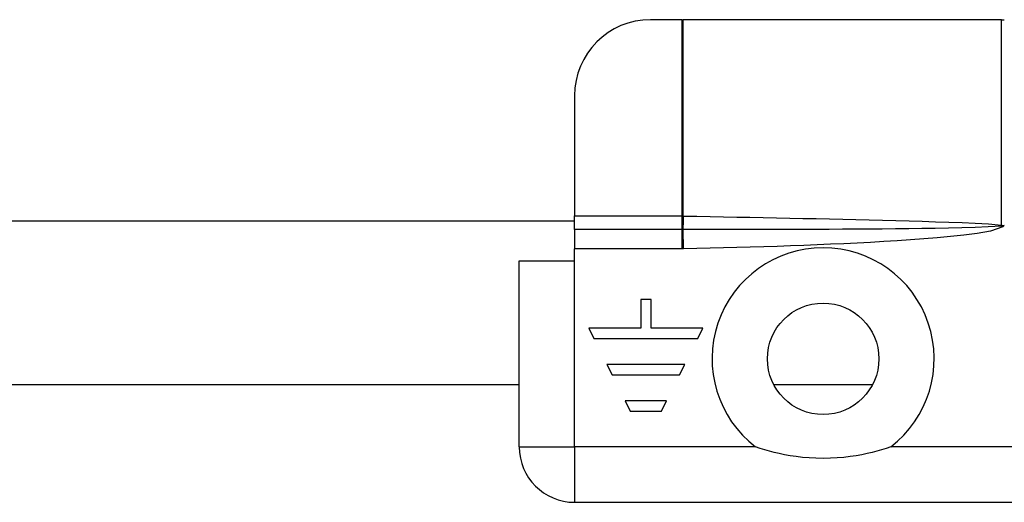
# Model space of a CAD drawing. Header units: inches. Extents: x 5 to 161, y 9 to 87.
# Tile 44 of 195: x 30.893 to 32.424, y 22.15 to 22.9. Entities that reach past the tile are written whole.
import ezdxf

# ---------------------------------------------------------------- set-up
doc = ezdxf.new("R2010")
doc.units = ezdxf.units.IN
doc.header["$MEASUREMENT"] = 0
doc.layers.add('Visible Edges(ANSI)', color=7, linetype='Continuous', lineweight=25)
doc.layers.add('Visible Tangent Edges(ANSI)', color=7, linetype='Continuous', lineweight=25)

msp = doc.modelspace()

# ---------------------------------------------------------------- linework, layer by layer
at = {"layer": 'Visible Edges(ANSI)'}
for p, q in [((31.9226, 22.9001), (31.8736, 22.9001)), ((31.9226, 22.9001), (31.9241, 22.9001)), ((32.4194, 22.9001), (31.9241, 22.9001)), ((32.4194, 22.9001), (32.4235, 22.9001)), ((31.7555, 22.782), (31.7555, 22.5951)), ((31.7555, 22.574), (31.7555, 22.5951)), ((31.7555, 22.5871), (27.9587, 22.5871)), ((31.7555, 22.574), (31.7555, 22.5439)), ((31.7555, 22.5251), (31.7555, 22.5439)), ((31.6695, 22.2361), (31.6695, 22.5251)), ((31.6695, 22.5251), (31.7555, 22.5251)), ((31.8583, 22.465), (31.8583, 22.4206)), ((31.8744, 22.465), (31.8583, 22.465)), ((31.8744, 22.4206), (31.8744, 22.465)), ((31.7776, 22.4206), (31.7856, 22.4045)), ((31.8583, 22.4206), (31.7776, 22.4206)), ((31.9551, 22.4206), (31.8744, 22.4206)), ((31.9471, 22.4045), (31.9551, 22.4206)), ((31.7856, 22.4045), (31.9471, 22.4045)), ((31.9269, 22.3642), (31.8058, 22.3642)), ((31.8058, 22.3642), (31.8139, 22.348)), ((31.9188, 22.348), (31.9269, 22.3642)), ((31.8139, 22.348), (31.9188, 22.348)), ((31.6695, 22.3324), (28.0447, 22.3324)), ((32.2184, 22.3324), (32.0655, 22.3324)), ((31.8341, 22.3077), (31.8421, 22.2915)), ((31.8986, 22.3077), (31.8341, 22.3077)), ((31.8906, 22.2915), (31.8986, 22.3077)), ((31.8421, 22.2915), (31.8906, 22.2915)), ((31.7555, 22.1501), (33.3335, 22.1501))]:
    msp.add_line(p, q, dxfattribs=at)
at = {"layer": 'Visible Edges(ANSI)', "flags": 128}
msp.add_lwpolyline([(32.2469, 22.2361), (32.2397, 22.2337), (32.2325, 22.2315), (32.2252, 22.2295), (32.2179, 22.2276), (32.2101, 22.2258), (32.2019, 22.2241), (32.1931, 22.2225), (32.1838, 22.2211), (32.1741, 22.2199), (32.1638, 22.219), (32.1531, 22.2185), (32.1419, 22.2183), (32.1308, 22.2185), (32.1201, 22.219), (32.1098, 22.2199), (32.1, 22.2211), (32.0908, 22.2225), (32.082, 22.2241), (32.0737, 22.2258), (32.066, 22.2276), (32.0587, 22.2295), (32.0514, 22.2315), (32.0441, 22.2337), (32.0369, 22.2361)], dxfattribs=at)
at = {"layer": 'Visible Edges(ANSI)'}
msp.add_circle((32.1419, 22.3731), 0.0866, dxfattribs=at)
for centre, radius, start, end in [((31.8736, 22.782), 0.1181, 90, 180), ((31.7555, 22.2361), 0.086, 180, 270)]:
    msp.add_arc(centre, radius, start, end, dxfattribs=at)
at = {"layer": 'Visible Tangent Edges(ANSI)'}
for p, q in [((31.9226, 22.5951), (31.9226, 22.9001)), ((31.9241, 22.5951), (31.9241, 22.9001)), ((32.4194, 22.5808), (32.4194, 22.9001)), ((31.7555, 22.5951), (31.9226, 22.5951)), ((31.9226, 22.574), (31.9226, 22.5951)), ((32.4235, 22.5801), (32.4199, 22.5796)), ((32.4213, 22.578), (32.4199, 22.5796)), ((32.42, 22.5806), (32.4235, 22.5801)), ((32.4235, 22.5801), (32.4213, 22.578)), ((31.9226, 22.574), (31.7555, 22.574)), ((31.9226, 22.5439), (31.9226, 22.574)), ((31.9248, 22.544), (31.9242, 22.574)), ((31.9226, 22.5439), (31.7555, 22.5439)), ((31.7555, 22.2361), (31.7555, 22.5251)), ((31.6695, 22.2361), (31.7555, 22.2361)), ((32.0369, 22.2361), (31.7555, 22.2361)), ((31.7555, 22.2361), (31.7555, 22.1501)), ((33.0392, 22.2361), (32.2469, 22.2361))]:
    msp.add_line(p, q, dxfattribs=at)
at = {"layer": 'Visible Tangent Edges(ANSI)', "flags": 128}
for points in [[(31.9226, 22.5951), (31.9227, 22.5951), (31.9227, 22.5951), (31.9228, 22.5951), (31.9228, 22.5951), (31.9229, 22.5951), (31.923, 22.5951), (31.923, 22.5951), (31.9231, 22.5951), (31.9232, 22.5951), (31.9232, 22.5951), (31.9233, 22.5951), (31.9233, 22.5951), (31.9234, 22.5951), (31.9235, 22.5951), (31.9235, 22.5951), (31.9236, 22.5951), (31.9236, 22.5951), (31.9237, 22.5951), (31.9238, 22.5951), (31.9238, 22.5951), (31.9239, 22.5951), (31.924, 22.5951), (31.924, 22.5951), (31.9241, 22.5951)], [(31.9241, 22.5951), (31.9241, 22.5951), (31.9242, 22.5951), (31.9242, 22.5951), (31.9242, 22.5951), (31.9243, 22.5951), (31.9243, 22.5951), (31.9244, 22.5951), (31.9244, 22.5951), (31.9245, 22.5951), (31.9245, 22.5951), (31.9245, 22.5951), (31.9246, 22.5951), (31.9246, 22.5951), (31.9247, 22.5951), (31.9247, 22.5951), (31.9247, 22.5951), (31.9248, 22.5951), (31.9248, 22.5951), (31.9249, 22.595), (31.9249, 22.595), (31.925, 22.595), (31.925, 22.595), (31.925, 22.595), (31.9251, 22.595)], [(31.9251, 22.595), (31.9457, 22.5946), (31.9663, 22.5942), (31.9869, 22.5938), (32.0075, 22.5934), (32.0281, 22.593), (32.0487, 22.5926), (32.0693, 22.5922), (32.0899, 22.5917), (32.1105, 22.5913), (32.1311, 22.5909), (32.1517, 22.5904), (32.1723, 22.59), (32.1929, 22.5895), (32.2135, 22.589), (32.2341, 22.5885), (32.2548, 22.588), (32.2754, 22.5874), (32.296, 22.5869), (32.3166, 22.5862), (32.3372, 22.5856), (32.3578, 22.5848), (32.3783, 22.584), (32.3989, 22.5829), (32.4194, 22.5808)], [(32.4191, 22.5794), (32.3986, 22.578), (32.378, 22.5772), (32.3574, 22.5766), (32.3368, 22.5762), (32.3161, 22.5758), (32.2955, 22.5755), (32.2749, 22.5752), (32.2543, 22.575), (32.2336, 22.5747), (32.213, 22.5746), (32.1924, 22.5744), (32.1718, 22.5743), (32.1511, 22.5742), (32.1305, 22.5741), (32.1099, 22.574), (32.0892, 22.5739), (32.0686, 22.5739), (32.048, 22.5739), (32.0274, 22.5739), (32.0067, 22.5739), (31.9861, 22.5739), (31.9655, 22.5739), (31.9448, 22.574), (31.9242, 22.574)], [(32.4213, 22.578), (32.4018, 22.5713), (32.3813, 22.5678), (32.3607, 22.5651), (32.34, 22.5629), (32.3193, 22.561), (32.2986, 22.5593), (32.2778, 22.5578), (32.2571, 22.5565), (32.2363, 22.5552), (32.2156, 22.554), (32.1948, 22.5529), (32.1741, 22.5519), (32.1533, 22.551), (32.1325, 22.5501), (32.1118, 22.5493), (32.091, 22.5486), (32.0702, 22.5478), (32.0495, 22.5472), (32.0287, 22.5465), (32.0079, 22.5459), (31.9872, 22.5454), (31.9664, 22.5449), (31.9456, 22.5444), (31.9248, 22.544)], [(32.4199, 22.5796), (32.4198, 22.5796), (32.4198, 22.5796), (32.4198, 22.5795), (32.4197, 22.5795), (32.4197, 22.5795), (32.4197, 22.5795), (32.4196, 22.5795), (32.4196, 22.5795), (32.4196, 22.5795), (32.4195, 22.5795), (32.4195, 22.5795), (32.4195, 22.5795), (32.4194, 22.5795), (32.4194, 22.5794), (32.4194, 22.5794), (32.4193, 22.5794), (32.4193, 22.5794), (32.4193, 22.5794), (32.4192, 22.5794), (32.4192, 22.5794), (32.4192, 22.5794), (32.4191, 22.5794), (32.4191, 22.5794), (32.4191, 22.5794)], [(32.4194, 22.5808), (32.4194, 22.5808), (32.4195, 22.5808), (32.4195, 22.5808), (32.4195, 22.5808), (32.4195, 22.5808), (32.4196, 22.5808), (32.4196, 22.5807), (32.4196, 22.5807), (32.4196, 22.5807), (32.4197, 22.5807), (32.4197, 22.5807), (32.4197, 22.5807), (32.4197, 22.5807), (32.4198, 22.5807), (32.4198, 22.5807), (32.4198, 22.5807), (32.4198, 22.5807), (32.4199, 22.5807), (32.4199, 22.5807), (32.4199, 22.5807), (32.4199, 22.5807), (32.42, 22.5807), (32.42, 22.5807), (32.42, 22.5806)], [(31.9228, 22.574), (31.9228, 22.574), (31.9228, 22.574), (31.9228, 22.574), (31.9228, 22.574), (31.9228, 22.574), (31.9228, 22.574), (31.9228, 22.574), (31.9228, 22.574), (31.9227, 22.574), (31.9227, 22.574), (31.9227, 22.574), (31.9227, 22.574), (31.9227, 22.574), (31.9227, 22.574), (31.9227, 22.574), (31.9227, 22.574), (31.9227, 22.574), (31.9227, 22.574), (31.9226, 22.574), (31.9226, 22.574), (31.9226, 22.574), (31.9226, 22.574), (31.9226, 22.574), (31.9226, 22.574)], [(31.9242, 22.574), (31.9241, 22.574), (31.9241, 22.574), (31.924, 22.574), (31.924, 22.574), (31.9239, 22.574), (31.9239, 22.574), (31.9238, 22.574), (31.9237, 22.574), (31.9237, 22.574), (31.9236, 22.574), (31.9236, 22.574), (31.9235, 22.574), (31.9235, 22.574), (31.9234, 22.574), (31.9233, 22.574), (31.9233, 22.574), (31.9232, 22.574), (31.9232, 22.574), (31.9231, 22.574), (31.9231, 22.574), (31.923, 22.574), (31.9229, 22.574), (31.9229, 22.574), (31.9228, 22.574)], [(31.9248, 22.544), (31.9247, 22.544), (31.9246, 22.544), (31.9245, 22.544), (31.9245, 22.544), (31.9244, 22.544), (31.9243, 22.544), (31.9242, 22.5439), (31.9241, 22.5439), (31.924, 22.5439), (31.9239, 22.5439), (31.9238, 22.5439), (31.9237, 22.5439), (31.9236, 22.5439), (31.9235, 22.5439), (31.9234, 22.5439), (31.9233, 22.5439), (31.9233, 22.5439), (31.9232, 22.5439), (31.9231, 22.5439), (31.923, 22.5439), (31.9229, 22.5439), (31.9228, 22.5439), (31.9227, 22.5439), (31.9226, 22.5439)]]:
    msp.add_lwpolyline(points, dxfattribs=at)
at = {"layer": 'Visible Tangent Edges(ANSI)'}
msp.add_arc((32.1419, 22.3731), 0.1726, 307.4694, 232.5306, dxfattribs=at)
for centre, major_axis, ratio, start_param, end_param in [((31.9228, 22.5951), (-0.001, -0.0275), 0.047596, 0.702205, 1.572575), ((31.9238, 22.595), (0.0005, 0.0276), 0.04762, 3.844737, 4.713326), ((32.4181, 22.5808), (-0.0064, -0.0268), 0.046335, 1.529501, 1.581839), ((32.4189, 22.5806), (0.0034, 0.0273), 0.040384, 4.678033, 4.7174)]:
    msp.add_ellipse(centre, major_axis=major_axis, ratio=ratio, start_param=start_param, end_param=end_param, dxfattribs=at)

doc.saveas('drawing.dxf')
